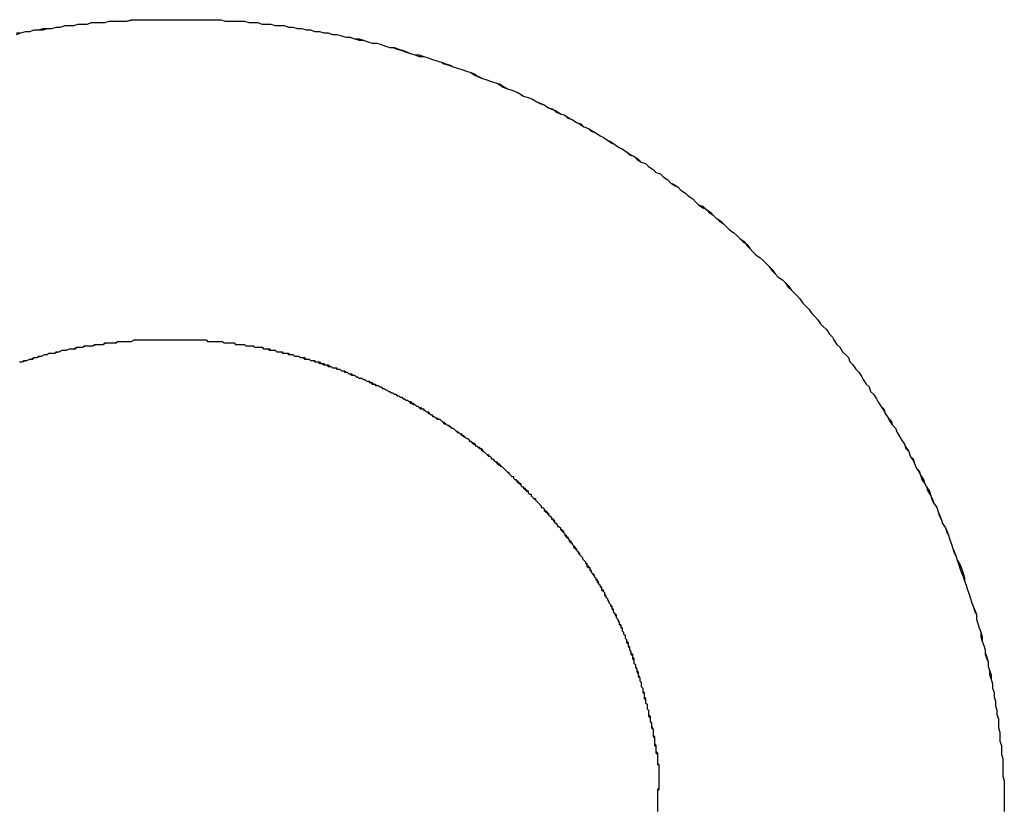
# Model space of a CAD drawing. Extents: x 1917 to 3682, y 1570 to 2675.
# Tile 101 of 166: x 1989.423 to 1990.093, y 2405.32 to 2405.858. Entities that reach past the tile are written whole.
import ezdxf

# ---------------------------------------------------------------- set-up
doc = ezdxf.new("R2010")
doc.units = 0
doc.header["$MEASUREMENT"] = 0
doc.layers.add('KF_SEQUENZA_10_NW_FRONT', color=7, linetype='CONTINUOUS')
doc.layers.add('KF_SEQUENZA_5_NW_REAR', color=7, linetype='CONTINUOUS')

# ---------------------------------------------------------------- blocks, each defined once
blk = doc.blocks.new('KF_SEQUENZA_5_NW_FRONT')
at = {"layer": 'KF_SEQUENZA_10_NW_FRONT'}
for points in [[(-113.854, -246.587, 0), (-113.851, -246.587, 0), (-113.848, -246.586, 0), (-113.845, -246.586, 0), (-113.842, -246.585, 0), (-113.839, -246.585, 0), (-113.836, -246.584, 0), (-113.833, -246.584, 0), (-113.83, -246.584, 0), (-113.827, -246.583, 0), (-113.824, -246.583, 0), (-113.821, -246.582, 0), (-113.818, -246.582, 0), (-113.815, -246.582, 0), (-113.812, -246.581, 0), (-113.809, -246.581, 0), (-113.806, -246.581, 0), (-113.803, -246.58, 0), (-113.8, -246.58, 0), (-113.797, -246.58, 0), (-113.794, -246.58, 0), (-113.791, -246.579, 0), (-113.788, -246.579, 0), (-113.785, -246.579, 0), (-113.782, -246.579, 0), (-113.779, -246.579, 0), (-113.775, -246.578, 0), (-113.772, -246.578, 0), (-113.769, -246.578, 0), (-113.766, -246.578, 0), (-113.763, -246.578, 0), (-113.76, -246.578, 0), (-113.757, -246.578, 0), (-113.754, -246.578, 0), (-113.751, -246.578, 0), (-113.748, -246.578, 0), (-113.745, -246.578, 0)], [(-113.854, -246.588, 0), (-113.851, -246.587, 0), (-113.848, -246.586, 0), (-113.845, -246.586, 0), (-113.842, -246.585, 0), (-113.839, -246.585, 0), (-113.836, -246.585, 0), (-113.833, -246.584, 0), (-113.83, -246.584, 0), (-113.827, -246.583, 0), (-113.824, -246.583, 0), (-113.821, -246.582, 0), (-113.818, -246.582, 0), (-113.815, -246.582, 0), (-113.812, -246.581, 0), (-113.809, -246.581, 0), (-113.806, -246.581, 0), (-113.803, -246.58, 0), (-113.8, -246.58, 0), (-113.797, -246.58, 0), (-113.794, -246.58, 0), (-113.791, -246.579, 0), (-113.788, -246.579, 0), (-113.785, -246.579, 0), (-113.782, -246.579, 0), (-113.779, -246.579, 0), (-113.776, -246.578, 0), (-113.773, -246.578, 0), (-113.77, -246.578, 0), (-113.766, -246.578, 0), (-113.763, -246.578, 0), (-113.76, -246.578, 0), (-113.757, -246.578, 0), (-113.754, -246.578, 0), (-113.751, -246.578, 0), (-113.748, -246.578, 0), (-113.745, -246.578, 0)], [(-113.745, -246.578, 0), (-113.742, -246.578, 0), (-113.739, -246.578, 0), (-113.736, -246.578, 0), (-113.733, -246.578, 0), (-113.73, -246.578, 0), (-113.727, -246.578, 0), (-113.724, -246.578, 0), (-113.721, -246.578, 0), (-113.718, -246.578, 0), (-113.715, -246.578, 0), (-113.712, -246.579, 0), (-113.709, -246.579, 0), (-113.706, -246.579, 0), (-113.702, -246.579, 0), (-113.699, -246.579, 0), (-113.696, -246.58, 0), (-113.693, -246.58, 0), (-113.69, -246.58, 0), (-113.687, -246.581, 0), (-113.684, -246.581, 0), (-113.681, -246.581, 0), (-113.678, -246.582, 0), (-113.675, -246.582, 0), (-113.672, -246.582, 0), (-113.669, -246.583, 0), (-113.666, -246.583, 0), (-113.663, -246.584, 0), (-113.66, -246.584, 0), (-113.657, -246.585, 0), (-113.654, -246.585, 0), (-113.651, -246.586, 0), (-113.648, -246.586, 0), (-113.645, -246.587, 0), (-113.642, -246.587, 0), (-113.639, -246.588, 0), (-113.636, -246.588, 0), (-113.633, -246.589, 0), (-113.63, -246.59, 0), (-113.627, -246.59, 0), (-113.624, -246.591, 0), (-113.621, -246.591, 0), (-113.618, -246.592, 0), (-113.615, -246.593, 0), (-113.612, -246.594, 0), (-113.609, -246.594, 0), (-113.606, -246.595, 0), (-113.603, -246.596, 0), (-113.6, -246.597, 0), (-113.598, -246.597, 0), (-113.595, -246.598, 0), (-113.592, -246.599, 0), (-113.589, -246.6, 0), (-113.586, -246.601, 0), (-113.583, -246.602, 0), (-113.58, -246.602, 0), (-113.577, -246.603, 0), (-113.574, -246.604, 0), (-113.571, -246.605, 0), (-113.568, -246.606, 0), (-113.565, -246.607, 0), (-113.563, -246.608, 0), (-113.56, -246.609, 0), (-113.557, -246.61, 0), (-113.554, -246.611, 0), (-113.551, -246.612, 0), (-113.548, -246.613, 0), (-113.545, -246.614, 0), (-113.542, -246.615, 0), (-113.54, -246.617, 0), (-113.537, -246.618, 0), (-113.534, -246.619, 0), (-113.531, -246.62, 0), (-113.528, -246.621, 0), (-113.526, -246.622, 0), (-113.523, -246.624, 0), (-113.52, -246.625, 0), (-113.517, -246.626, 0), (-113.514, -246.627, 0), (-113.512, -246.628, 0), (-113.509, -246.63, 0), (-113.506, -246.631, 0), (-113.503, -246.632, 0), (-113.5, -246.634, 0), (-113.498, -246.635, 0), (-113.495, -246.636, 0), (-113.492, -246.638, 0), (-113.49, -246.639, 0), (-113.487, -246.64, 0), (-113.484, -246.642, 0), (-113.481, -246.643, 0), (-113.479, -246.645, 0), (-113.476, -246.646, 0), (-113.473, -246.648, 0), (-113.471, -246.649, 0), (-113.468, -246.651, 0), (-113.465, -246.652, 0), (-113.463, -246.654, 0), (-113.46, -246.655, 0), (-113.457, -246.657, 0), (-113.455, -246.658, 0), (-113.452, -246.66, 0), (-113.45, -246.661, 0), (-113.447, -246.663, 0), (-113.444, -246.665, 0), (-113.442, -246.666, 0), (-113.439, -246.668, 0), (-113.437, -246.67, 0), (-113.434, -246.671, 0), (-113.432, -246.673, 0), (-113.429, -246.675, 0), (-113.426, -246.676, 0), (-113.424, -246.678, 0), (-113.421, -246.68, 0), (-113.419, -246.682, 0), (-113.416, -246.683, 0), (-113.414, -246.685, 0), (-113.411, -246.687, 0), (-113.409, -246.689, 0), (-113.407, -246.69, 0), (-113.404, -246.692, 0), (-113.402, -246.694, 0), (-113.399, -246.696, 0), (-113.397, -246.698, 0), (-113.394, -246.7, 0), (-113.392, -246.702, 0), (-113.39, -246.704, 0), (-113.387, -246.705, 0), (-113.385, -246.707, 0), (-113.383, -246.709, 0), (-113.38, -246.711, 0), (-113.378, -246.713, 0), (-113.376, -246.715, 0), (-113.373, -246.717, 0), (-113.371, -246.719, 0), (-113.369, -246.721, 0), (-113.366, -246.723, 0), (-113.364, -246.725, 0), (-113.362, -246.727, 0), (-113.36, -246.729, 0), (-113.357, -246.731, 0), (-113.355, -246.734, 0), (-113.353, -246.736, 0), (-113.351, -246.738, 0), (-113.348, -246.74, 0), (-113.346, -246.742, 0), (-113.344, -246.744, 0), (-113.342, -246.746, 0), (-113.34, -246.748, 0), (-113.338, -246.751, 0), (-113.336, -246.753, 0), (-113.333, -246.755, 0), (-113.331, -246.757, 0), (-113.329, -246.759, 0), (-113.327, -246.762, 0), (-113.325, -246.764, 0), (-113.323, -246.766, 0), (-113.321, -246.768, 0), (-113.319, -246.771, 0), (-113.317, -246.773, 0), (-113.315, -246.775, 0), (-113.313, -246.778, 0), (-113.311, -246.78, 0), (-113.309, -246.782, 0), (-113.307, -246.785, 0), (-113.305, -246.787, 0), (-113.303, -246.789, 0), (-113.301, -246.792, 0), (-113.299, -246.794, 0), (-113.298, -246.796, 0), (-113.296, -246.799, 0), (-113.294, -246.801, 0), (-113.292, -246.804, 0), (-113.29, -246.806, 0), (-113.288, -246.808, 0), (-113.287, -246.811, 0), (-113.285, -246.813, 0), (-113.283, -246.816, 0), (-113.281, -246.818, 0), (-113.279, -246.821, 0), (-113.278, -246.823, 0), (-113.276, -246.826, 0), (-113.274, -246.828, 0), (-113.273, -246.831, 0), (-113.271, -246.833, 0), (-113.269, -246.836, 0), (-113.268, -246.838, 0), (-113.266, -246.841, 0), (-113.264, -246.844, 0), (-113.263, -246.846, 0), (-113.261, -246.849, 0), (-113.259, -246.851, 0), (-113.258, -246.854, 0), (-113.256, -246.856, 0), (-113.255, -246.859, 0), (-113.253, -246.862, 0), (-113.252, -246.864, 0), (-113.25, -246.867, 0), (-113.249, -246.87, 0), (-113.247, -246.872, 0), (-113.246, -246.875, 0), (-113.244, -246.878, 0), (-113.243, -246.88, 0), (-113.242, -246.883, 0), (-113.24, -246.886, 0), (-113.239, -246.888, 0), (-113.237, -246.891, 0), (-113.236, -246.894, 0), (-113.235, -246.896, 0), (-113.233, -246.899, 0), (-113.232, -246.902, 0), (-113.231, -246.905, 0), (-113.23, -246.907, 0), (-113.228, -246.91, 0), (-113.227, -246.913, 0), (-113.226, -246.916, 0), (-113.225, -246.918, 0), (-113.224, -246.921, 0), (-113.222, -246.924, 0), (-113.221, -246.927, 0), (-113.22, -246.929, 0), (-113.219, -246.932, 0), (-113.218, -246.935, 0), (-113.217, -246.938, 0), (-113.216, -246.941, 0), (-113.215, -246.943, 0), (-113.214, -246.946, 0), (-113.212, -246.949, 0), (-113.211, -246.952, 0), (-113.21, -246.955, 0), (-113.209, -246.958, 0), (-113.209, -246.96, 0), (-113.208, -246.963, 0), (-113.207, -246.966, 0), (-113.206, -246.969, 0), (-113.205, -246.972, 0), (-113.204, -246.975, 0), (-113.203, -246.978, 0), (-113.202, -246.981, 0), (-113.201, -246.983, 0), (-113.201, -246.986, 0), (-113.2, -246.989, 0), (-113.199, -246.992, 0), (-113.198, -246.995, 0), (-113.197, -246.998, 0), (-113.197, -247.001, 0), (-113.196, -247.004, 0), (-113.195, -247.007, 0), (-113.195, -247.01, 0), (-113.194, -247.013, 0), (-113.193, -247.015, 0), (-113.193, -247.018, 0), (-113.192, -247.021, 0), (-113.191, -247.024, 0), (-113.191, -247.027, 0), (-113.19, -247.03, 0), (-113.19, -247.033, 0), (-113.189, -247.036, 0), (-113.189, -247.039, 0), (-113.188, -247.042, 0), (-113.188, -247.045, 0), (-113.187, -247.048, 0), (-113.187, -247.051, 0), (-113.186, -247.054, 0), (-113.186, -247.057, 0), (-113.186, -247.06, 0), (-113.185, -247.063, 0), (-113.185, -247.066, 0), (-113.185, -247.069, 0), (-113.184, -247.072, 0), (-113.184, -247.075, 0), (-113.184, -247.078, 0), (-113.183, -247.081, 0), (-113.183, -247.084, 0), (-113.183, -247.087, 0), (-113.183, -247.09, 0), (-113.183, -247.093, 0), (-113.182, -247.096, 0), (-113.182, -247.099, 0), (-113.182, -247.102, 0), (-113.182, -247.105, 0), (-113.182, -247.108, 0), (-113.182, -247.111, 0), (-113.182, -247.114, 0), (-113.182, -247.117, 0)], [(-113.745, -246.578, 0), (-113.742, -246.578, 0), (-113.739, -246.578, 0), (-113.736, -246.578, 0), (-113.733, -246.578, 0), (-113.73, -246.578, 0), (-113.727, -246.578, 0), (-113.724, -246.578, 0), (-113.721, -246.578, 0), (-113.718, -246.578, 0), (-113.715, -246.578, 0), (-113.712, -246.579, 0), (-113.708, -246.579, 0), (-113.705, -246.579, 0), (-113.702, -246.579, 0), (-113.699, -246.579, 0), (-113.696, -246.58, 0), (-113.693, -246.58, 0), (-113.69, -246.58, 0), (-113.687, -246.581, 0), (-113.684, -246.581, 0), (-113.681, -246.581, 0), (-113.678, -246.582, 0), (-113.675, -246.582, 0), (-113.672, -246.582, 0), (-113.669, -246.583, 0), (-113.666, -246.583, 0), (-113.663, -246.584, 0), (-113.66, -246.584, 0), (-113.657, -246.585, 0), (-113.654, -246.585, 0), (-113.651, -246.586, 0), (-113.648, -246.586, 0), (-113.645, -246.587, 0), (-113.642, -246.587, 0), (-113.639, -246.588, 0), (-113.636, -246.588, 0), (-113.633, -246.589, 0), (-113.63, -246.59, 0), (-113.627, -246.59, 0), (-113.624, -246.591, 0), (-113.621, -246.592, 0), (-113.618, -246.592, 0), (-113.615, -246.593, 0), (-113.612, -246.594, 0), (-113.609, -246.594, 0), (-113.606, -246.595, 0), (-113.603, -246.596, 0), (-113.6, -246.597, 0), (-113.597, -246.597, 0), (-113.594, -246.598, 0), (-113.591, -246.599, 0), (-113.588, -246.6, 0), (-113.586, -246.601, 0), (-113.583, -246.602, 0), (-113.58, -246.603, 0), (-113.577, -246.603, 0), (-113.574, -246.604, 0), (-113.571, -246.605, 0), (-113.568, -246.606, 0), (-113.565, -246.607, 0), (-113.562, -246.608, 0), (-113.559, -246.609, 0), (-113.557, -246.61, 0), (-113.554, -246.611, 0), (-113.551, -246.612, 0), (-113.548, -246.613, 0), (-113.545, -246.614, 0), (-113.542, -246.616, 0), (-113.539, -246.617, 0), (-113.537, -246.618, 0), (-113.534, -246.619, 0), (-113.531, -246.62, 0), (-113.528, -246.621, 0), (-113.525, -246.622, 0), (-113.522, -246.624, 0), (-113.52, -246.625, 0), (-113.517, -246.626, 0), (-113.514, -246.627, 0), (-113.511, -246.629, 0), (-113.509, -246.63, 0), (-113.506, -246.631, 0), (-113.503, -246.632, 0), (-113.5, -246.634, 0), (-113.497, -246.635, 0), (-113.495, -246.636, 0), (-113.492, -246.638, 0), (-113.489, -246.639, 0), (-113.487, -246.641, 0), (-113.484, -246.642, 0), (-113.481, -246.643, 0), (-113.478, -246.645, 0), (-113.476, -246.646, 0), (-113.473, -246.648, 0), (-113.47, -246.649, 0), (-113.468, -246.651, 0), (-113.465, -246.652, 0), (-113.462, -246.654, 0), (-113.46, -246.655, 0), (-113.457, -246.657, 0), (-113.455, -246.658, 0), (-113.452, -246.66, 0), (-113.449, -246.662, 0), (-113.447, -246.663, 0), (-113.444, -246.665, 0), (-113.442, -246.666, 0), (-113.439, -246.668, 0), (-113.436, -246.67, 0), (-113.434, -246.671, 0), (-113.431, -246.673, 0), (-113.429, -246.675, 0), (-113.426, -246.676, 0), (-113.424, -246.678, 0), (-113.421, -246.68, 0), (-113.419, -246.682, 0), (-113.416, -246.683, 0), (-113.414, -246.685, 0), (-113.411, -246.687, 0), (-113.409, -246.689, 0), (-113.406, -246.691, 0), (-113.404, -246.692, 0), (-113.402, -246.694, 0), (-113.399, -246.696, 0), (-113.397, -246.698, 0), (-113.394, -246.7, 0), (-113.392, -246.702, 0), (-113.39, -246.704, 0), (-113.387, -246.706, 0), (-113.385, -246.707, 0), (-113.382, -246.709, 0), (-113.38, -246.711, 0), (-113.378, -246.713, 0), (-113.375, -246.715, 0), (-113.373, -246.717, 0), (-113.371, -246.719, 0), (-113.369, -246.721, 0), (-113.366, -246.723, 0), (-113.364, -246.725, 0), (-113.362, -246.727, 0), (-113.359, -246.729, 0), (-113.357, -246.732, 0), (-113.355, -246.734, 0), (-113.353, -246.736, 0), (-113.351, -246.738, 0), (-113.348, -246.74, 0), (-113.346, -246.742, 0), (-113.344, -246.744, 0), (-113.342, -246.746, 0), (-113.34, -246.749, 0), (-113.338, -246.751, 0), (-113.336, -246.753, 0), (-113.333, -246.755, 0), (-113.331, -246.757, 0), (-113.329, -246.76, 0), (-113.327, -246.762, 0), (-113.325, -246.764, 0), (-113.323, -246.766, 0), (-113.321, -246.768, 0), (-113.319, -246.771, 0), (-113.317, -246.773, 0), (-113.315, -246.775, 0), (-113.313, -246.778, 0), (-113.311, -246.78, 0), (-113.309, -246.782, 0), (-113.307, -246.785, 0), (-113.305, -246.787, 0), (-113.303, -246.789, 0), (-113.301, -246.792, 0), (-113.299, -246.794, 0), (-113.298, -246.796, 0), (-113.296, -246.799, 0), (-113.294, -246.801, 0), (-113.292, -246.804, 0), (-113.29, -246.806, 0), (-113.288, -246.808, 0), (-113.287, -246.811, 0), (-113.285, -246.813, 0), (-113.283, -246.816, 0), (-113.281, -246.818, 0), (-113.279, -246.821, 0), (-113.278, -246.823, 0), (-113.276, -246.826, 0), (-113.274, -246.828, 0), (-113.273, -246.831, 0), (-113.271, -246.833, 0), (-113.269, -246.836, 0), (-113.268, -246.838, 0), (-113.266, -246.841, 0), (-113.264, -246.843, 0), (-113.263, -246.846, 0), (-113.261, -246.849, 0), (-113.26, -246.851, 0), (-113.258, -246.854, 0), (-113.256, -246.856, 0), (-113.255, -246.859, 0), (-113.253, -246.862, 0), (-113.252, -246.864, 0), (-113.25, -246.867, 0), (-113.249, -246.869, 0), (-113.247, -246.872, 0), (-113.246, -246.875, 0), (-113.244, -246.877, 0), (-113.243, -246.88, 0), (-113.242, -246.883, 0), (-113.24, -246.885, 0), (-113.239, -246.888, 0), (-113.238, -246.891, 0), (-113.236, -246.894, 0), (-113.235, -246.896, 0), (-113.234, -246.899, 0), (-113.232, -246.902, 0), (-113.231, -246.904, 0), (-113.23, -246.907, 0), (-113.228, -246.91, 0), (-113.227, -246.913, 0), (-113.226, -246.915, 0), (-113.225, -246.918, 0), (-113.224, -246.921, 0), (-113.222, -246.924, 0), (-113.221, -246.926, 0), (-113.22, -246.929, 0), (-113.219, -246.932, 0), (-113.218, -246.935, 0), (-113.217, -246.938, 0), (-113.216, -246.94, 0), (-113.215, -246.943, 0), (-113.214, -246.946, 0), (-113.213, -246.949, 0), (-113.212, -246.952, 0), (-113.211, -246.955, 0), (-113.21, -246.957, 0), (-113.209, -246.96, 0), (-113.208, -246.963, 0), (-113.207, -246.966, 0), (-113.206, -246.969, 0), (-113.205, -246.972, 0), (-113.204, -246.975, 0), (-113.203, -246.978, 0), (-113.202, -246.98, 0), (-113.201, -246.983, 0), (-113.201, -246.986, 0), (-113.2, -246.989, 0), (-113.199, -246.992, 0), (-113.198, -246.995, 0), (-113.198, -246.998, 0), (-113.197, -247.001, 0), (-113.196, -247.004, 0), (-113.195, -247.007, 0), (-113.195, -247.009, 0), (-113.194, -247.012, 0), (-113.193, -247.015, 0), (-113.193, -247.018, 0), (-113.192, -247.021, 0), (-113.192, -247.024, 0), (-113.191, -247.027, 0), (-113.19, -247.03, 0), (-113.19, -247.033, 0), (-113.189, -247.036, 0), (-113.189, -247.039, 0), (-113.188, -247.042, 0), (-113.188, -247.045, 0), (-113.187, -247.048, 0), (-113.187, -247.051, 0), (-113.186, -247.054, 0), (-113.186, -247.057, 0), (-113.186, -247.06, 0), (-113.185, -247.063, 0), (-113.185, -247.066, 0), (-113.185, -247.069, 0), (-113.184, -247.072, 0), (-113.184, -247.075, 0), (-113.184, -247.078, 0), (-113.183, -247.081, 0), (-113.183, -247.084, 0), (-113.183, -247.087, 0), (-113.183, -247.09, 0), (-113.183, -247.093, 0), (-113.182, -247.096, 0), (-113.182, -247.099, 0), (-113.182, -247.102, 0), (-113.182, -247.105, 0), (-113.182, -247.108, 0), (-113.182, -247.111, 0), (-113.182, -247.114, 0), (-113.182, -247.117, 0)], [(-113.852, -246.811, 0), (-113.85, -246.811, 0), (-113.848, -246.81, 0), (-113.847, -246.81, 0), (-113.845, -246.809, 0), (-113.843, -246.809, 0), (-113.842, -246.808, 0), (-113.84, -246.808, 0), (-113.838, -246.807, 0), (-113.837, -246.807, 0), (-113.835, -246.806, 0), (-113.833, -246.806, 0), (-113.832, -246.805, 0), (-113.83, -246.805, 0), (-113.828, -246.805, 0), (-113.826, -246.804, 0), (-113.825, -246.804, 0), (-113.823, -246.803, 0), (-113.821, -246.803, 0), (-113.82, -246.803, 0), (-113.818, -246.802, 0), (-113.816, -246.802, 0), (-113.814, -246.802, 0), (-113.813, -246.801, 0), (-113.811, -246.801, 0), (-113.809, -246.801, 0), (-113.807, -246.8, 0), (-113.806, -246.8, 0), (-113.804, -246.8, 0), (-113.802, -246.8, 0), (-113.8, -246.799, 0), (-113.799, -246.799, 0), (-113.797, -246.799, 0), (-113.795, -246.799, 0), (-113.793, -246.798, 0), (-113.792, -246.798, 0), (-113.79, -246.798, 0), (-113.788, -246.798, 0), (-113.786, -246.798, 0), (-113.785, -246.797, 0), (-113.783, -246.797, 0), (-113.781, -246.797, 0), (-113.779, -246.797, 0), (-113.778, -246.797, 0), (-113.776, -246.797, 0), (-113.774, -246.796, 0), (-113.772, -246.796, 0), (-113.771, -246.796, 0), (-113.769, -246.796, 0), (-113.767, -246.796, 0), (-113.765, -246.796, 0), (-113.764, -246.796, 0), (-113.762, -246.796, 0), (-113.76, -246.796, 0), (-113.758, -246.796, 0), (-113.756, -246.796, 0), (-113.755, -246.796, 0), (-113.753, -246.796, 0), (-113.751, -246.796, 0), (-113.749, -246.796, 0)], [(-113.852, -246.811, 0), (-113.85, -246.811, 0), (-113.849, -246.81, 0), (-113.847, -246.81, 0), (-113.845, -246.809, 0), (-113.844, -246.809, 0), (-113.842, -246.808, 0), (-113.84, -246.808, 0), (-113.839, -246.807, 0), (-113.837, -246.807, 0), (-113.835, -246.806, 0), (-113.833, -246.806, 0), (-113.832, -246.805, 0), (-113.83, -246.805, 0), (-113.828, -246.805, 0), (-113.827, -246.804, 0), (-113.825, -246.804, 0), (-113.823, -246.803, 0), (-113.821, -246.803, 0), (-113.82, -246.803, 0), (-113.818, -246.802, 0), (-113.816, -246.802, 0), (-113.815, -246.802, 0), (-113.813, -246.801, 0), (-113.811, -246.801, 0), (-113.809, -246.801, 0), (-113.808, -246.8, 0), (-113.806, -246.8, 0), (-113.804, -246.8, 0), (-113.802, -246.8, 0), (-113.801, -246.799, 0), (-113.799, -246.799, 0), (-113.797, -246.799, 0), (-113.795, -246.799, 0), (-113.794, -246.798, 0), (-113.792, -246.798, 0), (-113.79, -246.798, 0), (-113.788, -246.798, 0), (-113.787, -246.798, 0), (-113.785, -246.797, 0), (-113.783, -246.797, 0), (-113.781, -246.797, 0), (-113.78, -246.797, 0), (-113.778, -246.797, 0), (-113.776, -246.797, 0), (-113.774, -246.796, 0), (-113.772, -246.796, 0), (-113.771, -246.796, 0), (-113.769, -246.796, 0), (-113.767, -246.796, 0), (-113.765, -246.796, 0), (-113.764, -246.796, 0), (-113.762, -246.796, 0), (-113.76, -246.796, 0), (-113.758, -246.796, 0), (-113.756, -246.796, 0), (-113.755, -246.796, 0), (-113.753, -246.796, 0), (-113.751, -246.796, 0), (-113.749, -246.796, 0)], [(-113.749, -246.796, 0), (-113.748, -246.796, 0), (-113.748, -246.796, 0), (-113.747, -246.796, 0), (-113.746, -246.796, 0), (-113.745, -246.796, 0), (-113.744, -246.796, 0), (-113.743, -246.796, 0), (-113.742, -246.796, 0), (-113.741, -246.796, 0), (-113.741, -246.796, 0), (-113.74, -246.796, 0), (-113.739, -246.796, 0), (-113.738, -246.796, 0), (-113.737, -246.796, 0), (-113.736, -246.796, 0), (-113.735, -246.796, 0), (-113.734, -246.796, 0), (-113.733, -246.796, 0), (-113.733, -246.796, 0), (-113.732, -246.796, 0), (-113.731, -246.796, 0), (-113.73, -246.796, 0), (-113.729, -246.796, 0), (-113.728, -246.796, 0), (-113.727, -246.796, 0), (-113.726, -246.796, 0), (-113.726, -246.796, 0), (-113.725, -246.796, 0), (-113.724, -246.797, 0), (-113.723, -246.797, 0), (-113.722, -246.797, 0), (-113.721, -246.797, 0), (-113.72, -246.797, 0), (-113.719, -246.797, 0), (-113.719, -246.797, 0), (-113.718, -246.797, 0), (-113.717, -246.797, 0), (-113.716, -246.797, 0), (-113.715, -246.797, 0), (-113.714, -246.797, 0), (-113.713, -246.798, 0), (-113.712, -246.798, 0), (-113.712, -246.798, 0), (-113.711, -246.798, 0), (-113.71, -246.798, 0), (-113.709, -246.798, 0), (-113.708, -246.798, 0), (-113.707, -246.798, 0), (-113.706, -246.798, 0), (-113.705, -246.799, 0), (-113.705, -246.799, 0), (-113.704, -246.799, 0), (-113.703, -246.799, 0), (-113.702, -246.799, 0), (-113.701, -246.799, 0), (-113.7, -246.799, 0), (-113.699, -246.799, 0), (-113.698, -246.8, 0), (-113.698, -246.8, 0), (-113.697, -246.8, 0), (-113.696, -246.8, 0), (-113.695, -246.8, 0), (-113.694, -246.8, 0), (-113.693, -246.8, 0), (-113.692, -246.801, 0), (-113.692, -246.801, 0), (-113.691, -246.801, 0), (-113.69, -246.801, 0), (-113.689, -246.801, 0), (-113.688, -246.801, 0), (-113.687, -246.801, 0), (-113.686, -246.802, 0), (-113.686, -246.802, 0), (-113.685, -246.802, 0), (-113.684, -246.802, 0), (-113.683, -246.802, 0), (-113.682, -246.803, 0), (-113.681, -246.803, 0), (-113.68, -246.803, 0), (-113.68, -246.803, 0), (-113.679, -246.803, 0), (-113.678, -246.803, 0), (-113.677, -246.804, 0), (-113.676, -246.804, 0), (-113.675, -246.804, 0), (-113.674, -246.804, 0), (-113.674, -246.804, 0), (-113.673, -246.805, 0), (-113.672, -246.805, 0), (-113.671, -246.805, 0), (-113.67, -246.805, 0), (-113.669, -246.805, 0), (-113.668, -246.806, 0), (-113.668, -246.806, 0), (-113.667, -246.806, 0), (-113.666, -246.806, 0), (-113.665, -246.807, 0), (-113.664, -246.807, 0), (-113.663, -246.807, 0), (-113.662, -246.807, 0), (-113.662, -246.807, 0), (-113.661, -246.808, 0), (-113.66, -246.808, 0), (-113.659, -246.808, 0), (-113.658, -246.808, 0), (-113.657, -246.809, 0), (-113.657, -246.809, 0), (-113.656, -246.809, 0), (-113.655, -246.809, 0), (-113.654, -246.81, 0), (-113.653, -246.81, 0), (-113.652, -246.81, 0), (-113.651, -246.81, 0), (-113.651, -246.811, 0), (-113.65, -246.811, 0), (-113.649, -246.811, 0), (-113.648, -246.812, 0), (-113.647, -246.812, 0), (-113.646, -246.812, 0), (-113.646, -246.812, 0), (-113.645, -246.813, 0), (-113.644, -246.813, 0), (-113.643, -246.813, 0), (-113.642, -246.813, 0), (-113.641, -246.814, 0), (-113.641, -246.814, 0), (-113.64, -246.814, 0), (-113.639, -246.815, 0), (-113.638, -246.815, 0), (-113.637, -246.815, 0), (-113.636, -246.815, 0), (-113.636, -246.816, 0), (-113.635, -246.816, 0), (-113.634, -246.816, 0), (-113.633, -246.817, 0), (-113.632, -246.817, 0), (-113.631, -246.817, 0), (-113.631, -246.818, 0), (-113.63, -246.818, 0), (-113.629, -246.818, 0), (-113.628, -246.819, 0), (-113.627, -246.819, 0), (-113.627, -246.819, 0), (-113.626, -246.82, 0), (-113.625, -246.82, 0), (-113.624, -246.82, 0), (-113.623, -246.821, 0), (-113.622, -246.821, 0), (-113.622, -246.821, 0), (-113.621, -246.822, 0), (-113.62, -246.822, 0), (-113.619, -246.822, 0), (-113.618, -246.823, 0), (-113.618, -246.823, 0), (-113.617, -246.823, 0), (-113.616, -246.824, 0), (-113.615, -246.824, 0), (-113.614, -246.824, 0), (-113.614, -246.825, 0), (-113.613, -246.825, 0), (-113.612, -246.825, 0), (-113.611, -246.826, 0), (-113.61, -246.826, 0), (-113.61, -246.827, 0), (-113.609, -246.827, 0), (-113.608, -246.827, 0), (-113.607, -246.828, 0), (-113.606, -246.828, 0), (-113.606, -246.828, 0), (-113.605, -246.829, 0), (-113.604, -246.829, 0), (-113.603, -246.83, 0), (-113.602, -246.83, 0), (-113.602, -246.83, 0), (-113.601, -246.831, 0), (-113.6, -246.831, 0), (-113.599, -246.832, 0), (-113.598, -246.832, 0), (-113.598, -246.832, 0), (-113.597, -246.833, 0), (-113.596, -246.833, 0), (-113.595, -246.834, 0), (-113.594, -246.834, 0), (-113.594, -246.834, 0), (-113.593, -246.835, 0), (-113.592, -246.835, 0), (-113.591, -246.836, 0), (-113.59, -246.836, 0), (-113.59, -246.836, 0), (-113.589, -246.837, 0), (-113.588, -246.837, 0), (-113.587, -246.838, 0), (-113.587, -246.838, 0), (-113.586, -246.839, 0), (-113.585, -246.839, 0), (-113.584, -246.839, 0), (-113.584, -246.84, 0), (-113.583, -246.84, 0), (-113.582, -246.841, 0), (-113.581, -246.841, 0), (-113.58, -246.842, 0), (-113.58, -246.842, 0), (-113.579, -246.843, 0), (-113.578, -246.843, 0), (-113.577, -246.843, 0), (-113.577, -246.844, 0), (-113.576, -246.844, 0), (-113.575, -246.845, 0), (-113.574, -246.845, 0), (-113.574, -246.846, 0), (-113.573, -246.846, 0), (-113.572, -246.847, 0), (-113.571, -246.847, 0), (-113.571, -246.848, 0), (-113.57, -246.848, 0), (-113.569, -246.849, 0), (-113.568, -246.849, 0), (-113.568, -246.85, 0), (-113.567, -246.85, 0), (-113.566, -246.85, 0), (-113.565, -246.851, 0), (-113.565, -246.851, 0), (-113.564, -246.852, 0), (-113.563, -246.852, 0), (-113.562, -246.853, 0), (-113.562, -246.853, 0), (-113.561, -246.854, 0), (-113.56, -246.854, 0), (-113.559, -246.855, 0), (-113.559, -246.855, 0), (-113.558, -246.856, 0), (-113.557, -246.856, 0), (-113.556, -246.857, 0), (-113.556, -246.857, 0), (-113.555, -246.858, 0), (-113.554, -246.858, 0), (-113.554, -246.859, 0), (-113.553, -246.859, 0), (-113.552, -246.86, 0), (-113.551, -246.86, 0), (-113.551, -246.861, 0), (-113.55, -246.861, 0), (-113.549, -246.862, 0), (-113.549, -246.862, 0), (-113.548, -246.863, 0), (-113.547, -246.863, 0), (-113.546, -246.864, 0), (-113.546, -246.865, 0), (-113.545, -246.865, 0), (-113.544, -246.866, 0), (-113.544, -246.866, 0), (-113.543, -246.867, 0), (-113.542, -246.867, 0), (-113.542, -246.868, 0), (-113.541, -246.868, 0), (-113.54, -246.869, 0), (-113.539, -246.869, 0), (-113.539, -246.87, 0), (-113.538, -246.87, 0), (-113.537, -246.871, 0), (-113.537, -246.872, 0), (-113.536, -246.872, 0), (-113.535, -246.873, 0), (-113.535, -246.873, 0), (-113.534, -246.874, 0), (-113.533, -246.874, 0), (-113.533, -246.875, 0), (-113.532, -246.875, 0), (-113.531, -246.876, 0), (-113.531, -246.877, 0), (-113.53, -246.877, 0), (-113.529, -246.878, 0), (-113.529, -246.878, 0), (-113.528, -246.879, 0), (-113.527, -246.879, 0), (-113.527, -246.88, 0), (-113.526, -246.881, 0), (-113.525, -246.881, 0), (-113.525, -246.882, 0), (-113.524, -246.882, 0), (-113.523, -246.883, 0), (-113.523, -246.883, 0), (-113.522, -246.884, 0), (-113.521, -246.885, 0), (-113.521, -246.885, 0), (-113.52, -246.886, 0), (-113.519, -246.886, 0), (-113.519, -246.887, 0), (-113.518, -246.888, 0), (-113.518, -246.888, 0), (-113.517, -246.889, 0), (-113.516, -246.889, 0), (-113.516, -246.89, 0), (-113.515, -246.891, 0), (-113.514, -246.891, 0), (-113.514, -246.892, 0), (-113.513, -246.892, 0), (-113.513, -246.893, 0), (-113.512, -246.894, 0), (-113.511, -246.894, 0), (-113.511, -246.895, 0), (-113.51, -246.896, 0), (-113.509, -246.896, 0), (-113.509, -246.897, 0), (-113.508, -246.897, 0), (-113.508, -246.898, 0), (-113.507, -246.899, 0), (-113.506, -246.899, 0), (-113.506, -246.9, 0), (-113.505, -246.901, 0), (-113.504, -246.901, 0), (-113.504, -246.902, 0), (-113.503, -246.903, 0), (-113.503, -246.903, 0), (-113.502, -246.904, 0), (-113.501, -246.904, 0), (-113.501, -246.905, 0), (-113.5, -246.906, 0), (-113.5, -246.906, 0), (-113.499, -246.907, 0), (-113.498, -246.908, 0), (-113.498, -246.908, 0), (-113.497, -246.909, 0), (-113.497, -246.91, 0), (-113.496, -246.91, 0), (-113.495, -246.911, 0), (-113.495, -246.912, 0), (-113.494, -246.912, 0), (-113.494, -246.913, 0), (-113.493, -246.914, 0), (-113.492, -246.914, 0), (-113.492, -246.915, 0), (-113.491, -246.916, 0), (-113.491, -246.916, 0), (-113.49, -246.917, 0), (-113.49, -246.918, 0), (-113.489, -246.918, 0), (-113.488, -246.919, 0), (-113.488, -246.92, 0), (-113.487, -246.921, 0), (-113.487, -246.921, 0), (-113.486, -246.922, 0), (-113.486, -246.923, 0), (-113.485, -246.923, 0), (-113.484, -246.924, 0), (-113.484, -246.925, 0), (-113.483, -246.925, 0), (-113.483, -246.926, 0), (-113.482, -246.927, 0), (-113.482, -246.927, 0), (-113.481, -246.928, 0), (-113.481, -246.929, 0), (-113.48, -246.929, 0), (-113.48, -246.93, 0), (-113.479, -246.931, 0), (-113.478, -246.932, 0), (-113.478, -246.932, 0), (-113.477, -246.933, 0), (-113.477, -246.934, 0), (-113.476, -246.934, 0), (-113.476, -246.935, 0), (-113.475, -246.936, 0), (-113.475, -246.936, 0), (-113.474, -246.937, 0), (-113.474, -246.938, 0), (-113.473, -246.939, 0), (-113.473, -246.939, 0), (-113.472, -246.94, 0), (-113.472, -246.941, 0), (-113.471, -246.941, 0), (-113.471, -246.942, 0), (-113.47, -246.943, 0), (-113.47, -246.943, 0), (-113.469, -246.944, 0), (-113.469, -246.945, 0), (-113.468, -246.946, 0), (-113.468, -246.946, 0), (-113.467, -246.947, 0), (-113.467, -246.948, 0), (-113.466, -246.948, 0), (-113.466, -246.949, 0), (-113.465, -246.95, 0), (-113.465, -246.951, 0), (-113.464, -246.951, 0), (-113.464, -246.952, 0), (-113.464, -246.953, 0), (-113.463, -246.953, 0), (-113.463, -246.954, 0), (-113.462, -246.955, 0), (-113.462, -246.956, 0), (-113.461, -246.956, 0), (-113.461, -246.957, 0), (-113.46, -246.958, 0), (-113.46, -246.959, 0), (-113.459, -246.959, 0), (-113.459, -246.96, 0), (-113.459, -246.961, 0), (-113.458, -246.961, 0), (-113.458, -246.962, 0), (-113.457, -246.963, 0), (-113.457, -246.964, 0), (-113.456, -246.964, 0), (-113.456, -246.965, 0), (-113.456, -246.966, 0), (-113.455, -246.967, 0), (-113.455, -246.967, 0), (-113.454, -246.968, 0), (-113.454, -246.969, 0), (-113.454, -246.97, 0), (-113.453, -246.97, 0), (-113.453, -246.971, 0), (-113.452, -246.972, 0), (-113.452, -246.973, 0), (-113.452, -246.973, 0), (-113.451, -246.974, 0), (-113.451, -246.975, 0), (-113.45, -246.976, 0), (-113.45, -246.976, 0), (-113.45, -246.977, 0), (-113.449, -246.978, 0), (-113.449, -246.979, 0), (-113.448, -246.979, 0), (-113.448, -246.98, 0), (-113.448, -246.981, 0), (-113.447, -246.982, 0), (-113.447, -246.982, 0), (-113.447, -246.983, 0), (-113.446, -246.984, 0), (-113.446, -246.985, 0), (-113.446, -246.985, 0), (-113.445, -246.986, 0), (-113.445, -246.987, 0), (-113.444, -246.988, 0), (-113.444, -246.989, 0), (-113.444, -246.989, 0), (-113.443, -246.99, 0), (-113.443, -246.991, 0), (-113.443, -246.992, 0), (-113.442, -246.992, 0), (-113.442, -246.993, 0), (-113.442, -246.994, 0), (-113.441, -246.995, 0), (-113.441, -246.996, 0), (-113.441, -246.996, 0), (-113.44, -246.997, 0), (-113.44, -246.998, 0), (-113.44, -246.999, 0), (-113.439, -247, 0), (-113.439, -247, 0), (-113.439, -247.001, 0), (-113.438, -247.002, 0), (-113.438, -247.003, 0), (-113.438, -247.004, 0), (-113.438, -247.005, 0), (-113.437, -247.005, 0), (-113.437, -247.006, 0), (-113.437, -247.007, 0), (-113.436, -247.008, 0), (-113.436, -247.009, 0), (-113.436, -247.01, 0), (-113.435, -247.011, 0), (-113.435, -247.011, 0), (-113.435, -247.012, 0), (-113.434, -247.013, 0), (-113.434, -247.014, 0), (-113.434, -247.015, 0), (-113.434, -247.016, 0), (-113.433, -247.017, 0), (-113.433, -247.018, 0), (-113.433, -247.019, 0), (-113.432, -247.02, 0), (-113.432, -247.02, 0), (-113.432, -247.021, 0), (-113.431, -247.022, 0), (-113.431, -247.023, 0), (-113.431, -247.024, 0), (-113.431, -247.025, 0), (-113.43, -247.026, 0), (-113.43, -247.027, 0), (-113.43, -247.028, 0), (-113.429, -247.029, 0), (-113.429, -247.03, 0), (-113.429, -247.031, 0), (-113.429, -247.032, 0), (-113.428, -247.033, 0), (-113.428, -247.034, 0), (-113.428, -247.035, 0), (-113.427, -247.036, 0), (-113.427, -247.037, 0), (-113.427, -247.039, 0), (-113.427, -247.04, 0), (-113.426, -247.041, 0), (-113.426, -247.042, 0), (-113.426, -247.043, 0), (-113.425, -247.044, 0), (-113.425, -247.045, 0), (-113.425, -247.046, 0), (-113.425, -247.047, 0), (-113.424, -247.048, 0), (-113.424, -247.049, 0), (-113.424, -247.051, 0), (-113.424, -247.052, 0), (-113.423, -247.053, 0), (-113.423, -247.054, 0), (-113.423, -247.055, 0), (-113.423, -247.056, 0), (-113.422, -247.057, 0), (-113.422, -247.058, 0), (-113.422, -247.059, 0), (-113.422, -247.06, 0), (-113.421, -247.061, 0), (-113.421, -247.063, 0), (-113.421, -247.064, 0), (-113.421, -247.065, 0), (-113.421, -247.066, 0), (-113.42, -247.067, 0), (-113.42, -247.068, 0), (-113.42, -247.069, 0), (-113.42, -247.07, 0), (-113.42, -247.071, 0), (-113.42, -247.072, 0), (-113.419, -247.073, 0), (-113.419, -247.074, 0), (-113.419, -247.075, 0), (-113.419, -247.075, 0), (-113.419, -247.076, 0), (-113.419, -247.077, 0), (-113.418, -247.078, 0), (-113.418, -247.079, 0), (-113.418, -247.08, 0), (-113.418, -247.081, 0), (-113.418, -247.081, 0), (-113.418, -247.082, 0), (-113.418, -247.083, 0), (-113.418, -247.084, 0), (-113.418, -247.085, 0), (-113.417, -247.085, 0), (-113.417, -247.086, 0), (-113.417, -247.087, 0), (-113.417, -247.087, 0), (-113.417, -247.088, 0), (-113.417, -247.089, 0), (-113.417, -247.089, 0), (-113.417, -247.09, 0), (-113.417, -247.09, 0), (-113.417, -247.091, 0), (-113.417, -247.092, 0), (-113.417, -247.092, 0), (-113.417, -247.093, 0), (-113.417, -247.093, 0), (-113.417, -247.094, 0), (-113.417, -247.094, 0), (-113.417, -247.095, 0), (-113.417, -247.095, 0), (-113.417, -247.096, 0), (-113.417, -247.096, 0), (-113.417, -247.097, 0), (-113.417, -247.097, 0), (-113.417, -247.097, 0), (-113.417, -247.098, 0), (-113.417, -247.098, 0), (-113.417, -247.099, 0), (-113.417, -247.099, 0), (-113.417, -247.1, 0), (-113.417, -247.1, 0), (-113.417, -247.1, 0), (-113.417, -247.101, 0), (-113.417, -247.101, 0), (-113.418, -247.102, 0), (-113.418, -247.102, 0), (-113.418, -247.103, 0), (-113.418, -247.103, 0), (-113.418, -247.104, 0), (-113.418, -247.104, 0), (-113.418, -247.105, 0)], [(-113.749, -246.796, 0), (-113.748, -246.796, 0), (-113.747, -246.796, 0), (-113.746, -246.796, 0), (-113.745, -246.796, 0), (-113.744, -246.796, 0), (-113.743, -246.796, 0), (-113.742, -246.796, 0), (-113.741, -246.796, 0), (-113.74, -246.796, 0), (-113.739, -246.796, 0), (-113.738, -246.796, 0), (-113.737, -246.796, 0), (-113.736, -246.796, 0), (-113.735, -246.796, 0), (-113.734, -246.796, 0), (-113.733, -246.796, 0), (-113.732, -246.796, 0), (-113.731, -246.796, 0), (-113.73, -246.796, 0), (-113.729, -246.796, 0), (-113.728, -246.796, 0), (-113.727, -246.796, 0), (-113.726, -246.796, 0), (-113.725, -246.796, 0), (-113.724, -246.797, 0), (-113.723, -246.797, 0), (-113.722, -246.797, 0), (-113.721, -246.797, 0), (-113.72, -246.797, 0), (-113.719, -246.797, 0), (-113.718, -246.797, 0), (-113.717, -246.797, 0), (-113.716, -246.797, 0), (-113.715, -246.797, 0), (-113.714, -246.797, 0), (-113.713, -246.798, 0), (-113.712, -246.798, 0), (-113.711, -246.798, 0), (-113.71, -246.798, 0), (-113.709, -246.798, 0), (-113.708, -246.798, 0), (-113.707, -246.798, 0), (-113.706, -246.798, 0), (-113.705, -246.799, 0), (-113.704, -246.799, 0), (-113.703, -246.799, 0), (-113.702, -246.799, 0), (-113.701, -246.799, 0), (-113.7, -246.799, 0), (-113.699, -246.799, 0), (-113.698, -246.8, 0), (-113.697, -246.8, 0), (-113.696, -246.8, 0), (-113.695, -246.8, 0), (-113.694, -246.8, 0), (-113.693, -246.8, 0), (-113.692, -246.801, 0), (-113.691, -246.801, 0), (-113.69, -246.801, 0), (-113.689, -246.801, 0), (-113.688, -246.801, 0), (-113.687, -246.801, 0), (-113.686, -246.802, 0), (-113.685, -246.802, 0), (-113.684, -246.802, 0), (-113.683, -246.802, 0), (-113.682, -246.802, 0), (-113.681, -246.803, 0), (-113.68, -246.803, 0), (-113.679, -246.803, 0), (-113.678, -246.803, 0), (-113.677, -246.804, 0), (-113.676, -246.804, 0), (-113.675, -246.804, 0), (-113.674, -246.804, 0), (-113.673, -246.804, 0), (-113.673, -246.805, 0), (-113.672, -246.805, 0), (-113.671, -246.805, 0), (-113.67, -246.805, 0), (-113.669, -246.806, 0), (-113.668, -246.806, 0), (-113.667, -246.806, 0), (-113.666, -246.806, 0), (-113.665, -246.807, 0), (-113.664, -246.807, 0), (-113.663, -246.807, 0), (-113.662, -246.807, 0), (-113.661, -246.808, 0), (-113.66, -246.808, 0), (-113.659, -246.808, 0), (-113.658, -246.809, 0), (-113.657, -246.809, 0), (-113.656, -246.809, 0), (-113.655, -246.809, 0), (-113.654, -246.81, 0), (-113.653, -246.81, 0), (-113.652, -246.81, 0), (-113.651, -246.811, 0), (-113.65, -246.811, 0), (-113.649, -246.811, 0), (-113.648, -246.811, 0), (-113.647, -246.812, 0), (-113.646, -246.812, 0), (-113.645, -246.812, 0), (-113.644, -246.813, 0), (-113.643, -246.813, 0), (-113.643, -246.813, 0), (-113.642, -246.814, 0), (-113.641, -246.814, 0), (-113.64, -246.814, 0), (-113.639, -246.815, 0), (-113.638, -246.815, 0), (-113.637, -246.815, 0), (-113.636, -246.816, 0), (-113.635, -246.816, 0), (-113.634, -246.816, 0), (-113.633, -246.817, 0), (-113.632, -246.817, 0), (-113.631, -246.817, 0), (-113.63, -246.818, 0), (-113.629, -246.818, 0), (-113.628, -246.819, 0), (-113.627, -246.819, 0), (-113.626, -246.819, 0), (-113.626, -246.82, 0), (-113.625, -246.82, 0), (-113.624, -246.82, 0), (-113.623, -246.821, 0), (-113.622, -246.821, 0), (-113.621, -246.822, 0), (-113.62, -246.822, 0), (-113.619, -246.822, 0), (-113.618, -246.823, 0), (-113.617, -246.823, 0), (-113.616, -246.824, 0), (-113.615, -246.824, 0), (-113.614, -246.824, 0), (-113.613, -246.825, 0), (-113.613, -246.825, 0), (-113.612, -246.826, 0), (-113.611, -246.826, 0), (-113.61, -246.826, 0), (-113.609, -246.827, 0), (-113.608, -246.827, 0), (-113.607, -246.828, 0), (-113.606, -246.828, 0), (-113.605, -246.829, 0), (-113.604, -246.829, 0), (-113.603, -246.83, 0), (-113.602, -246.83, 0), (-113.602, -246.83, 0), (-113.601, -246.831, 0), (-113.6, -246.831, 0), (-113.599, -246.832, 0), (-113.598, -246.832, 0), (-113.597, -246.833, 0), (-113.596, -246.833, 0), (-113.595, -246.834, 0), (-113.594, -246.834, 0), (-113.593, -246.835, 0), (-113.593, -246.835, 0), (-113.592, -246.835, 0), (-113.591, -246.836, 0), (-113.59, -246.836, 0), (-113.589, -246.837, 0), (-113.588, -246.837, 0), (-113.587, -246.838, 0), (-113.586, -246.838, 0), (-113.585, -246.839, 0), (-113.585, -246.839, 0), (-113.584, -246.84, 0), (-113.583, -246.84, 0), (-113.582, -246.841, 0), (-113.581, -246.841, 0), (-113.58, -246.842, 0), (-113.579, -246.842, 0), (-113.578, -246.843, 0), (-113.577, -246.843, 0), (-113.577, -246.844, 0), (-113.576, -246.844, 0), (-113.575, -246.845, 0), (-113.574, -246.845, 0), (-113.573, -246.846, 0), (-113.572, -246.847, 0), (-113.571, -246.847, 0), (-113.571, -246.848, 0), (-113.57, -246.848, 0), (-113.569, -246.849, 0), (-113.568, -246.849, 0), (-113.567, -246.85, 0), (-113.566, -246.85, 0), (-113.565, -246.851, 0), (-113.565, -246.851, 0), (-113.564, -246.852, 0), (-113.563, -246.853, 0), (-113.562, -246.853, 0), (-113.561, -246.854, 0), (-113.56, -246.854, 0), (-113.56, -246.855, 0), (-113.559, -246.855, 0), (-113.558, -246.856, 0), (-113.557, -246.856, 0), (-113.556, -246.857, 0), (-113.555, -246.858, 0), (-113.555, -246.858, 0), (-113.554, -246.859, 0), (-113.553, -246.859, 0), (-113.552, -246.86, 0), (-113.551, -246.861, 0), (-113.55, -246.861, 0), (-113.55, -246.862, 0), (-113.549, -246.862, 0), (-113.548, -246.863, 0), (-113.547, -246.863, 0), (-113.546, -246.864, 0), (-113.546, -246.865, 0), (-113.545, -246.865, 0), (-113.544, -246.866, 0), (-113.543, -246.866, 0), (-113.542, -246.867, 0), (-113.542, -246.868, 0), (-113.541, -246.868, 0), (-113.54, -246.869, 0), (-113.539, -246.87, 0), (-113.538, -246.87, 0), (-113.538, -246.871, 0), (-113.537, -246.871, 0), (-113.536, -246.872, 0), (-113.535, -246.873, 0), (-113.535, -246.873, 0), (-113.534, -246.874, 0), (-113.533, -246.875, 0), (-113.532, -246.875, 0), (-113.531, -246.876, 0), (-113.531, -246.877, 0), (-113.53, -246.877, 0), (-113.529, -246.878, 0), (-113.528, -246.879, 0), (-113.528, -246.879, 0), (-113.527, -246.88, 0), (-113.526, -246.88, 0), (-113.525, -246.881, 0), (-113.525, -246.882, 0), (-113.524, -246.882, 0), (-113.523, -246.883, 0), (-113.522, -246.884, 0), (-113.522, -246.884, 0), (-113.521, -246.885, 0), (-113.52, -246.886, 0), (-113.519, -246.887, 0), (-113.519, -246.887, 0), (-113.518, -246.888, 0), (-113.517, -246.889, 0), (-113.516, -246.889, 0), (-113.516, -246.89, 0), (-113.515, -246.891, 0), (-113.514, -246.891, 0), (-113.514, -246.892, 0), (-113.513, -246.893, 0), (-113.512, -246.893, 0), (-113.511, -246.894, 0), (-113.511, -246.895, 0), (-113.51, -246.896, 0), (-113.509, -246.896, 0), (-113.509, -246.897, 0), (-113.508, -246.898, 0), (-113.507, -246.898, 0), (-113.506, -246.899, 0), (-113.506, -246.9, 0), (-113.505, -246.901, 0), (-113.504, -246.901, 0), (-113.504, -246.902, 0), (-113.503, -246.903, 0), (-113.502, -246.904, 0), (-113.502, -246.904, 0), (-113.501, -246.905, 0), (-113.5, -246.906, 0), (-113.499, -246.907, 0), (-113.499, -246.907, 0), (-113.498, -246.908, 0), (-113.497, -246.909, 0), (-113.497, -246.91, 0), (-113.496, -246.91, 0), (-113.495, -246.911, 0), (-113.495, -246.912, 0), (-113.494, -246.913, 0), (-113.493, -246.913, 0), (-113.493, -246.914, 0), (-113.492, -246.915, 0), (-113.491, -246.916, 0), (-113.491, -246.916, 0), (-113.49, -246.917, 0), (-113.489, -246.918, 0), (-113.489, -246.919, 0), (-113.488, -246.92, 0), (-113.488, -246.92, 0), (-113.487, -246.921, 0), (-113.486, -246.922, 0), (-113.486, -246.923, 0), (-113.485, -246.923, 0), (-113.484, -246.924, 0), (-113.484, -246.925, 0), (-113.483, -246.926, 0), (-113.482, -246.926, 0), (-113.482, -246.927, 0), (-113.481, -246.928, 0), (-113.481, -246.929, 0), (-113.48, -246.93, 0), (-113.479, -246.93, 0), (-113.479, -246.931, 0), (-113.478, -246.932, 0), (-113.478, -246.933, 0), (-113.477, -246.934, 0), (-113.476, -246.934, 0), (-113.476, -246.935, 0), (-113.475, -246.936, 0), (-113.475, -246.937, 0), (-113.474, -246.938, 0), (-113.473, -246.938, 0), (-113.473, -246.939, 0), (-113.472, -246.94, 0), (-113.472, -246.941, 0), (-113.471, -246.942, 0), (-113.471, -246.942, 0), (-113.47, -246.943, 0), (-113.469, -246.944, 0), (-113.469, -246.945, 0), (-113.468, -246.946, 0), (-113.468, -246.946, 0), (-113.467, -246.947, 0), (-113.467, -246.948, 0), (-113.466, -246.949, 0), (-113.466, -246.95, 0), (-113.465, -246.951, 0), (-113.464, -246.951, 0), (-113.464, -246.952, 0), (-113.463, -246.953, 0), (-113.463, -246.954, 0), (-113.462, -246.955, 0), (-113.462, -246.955, 0), (-113.461, -246.956, 0), (-113.461, -246.957, 0), (-113.46, -246.958, 0), (-113.46, -246.959, 0), (-113.459, -246.96, 0), (-113.459, -246.96, 0), (-113.458, -246.961, 0), (-113.458, -246.962, 0), (-113.457, -246.963, 0), (-113.457, -246.964, 0), (-113.456, -246.965, 0), (-113.456, -246.966, 0), (-113.455, -246.966, 0), (-113.455, -246.967, 0), (-113.454, -246.968, 0), (-113.454, -246.969, 0), (-113.453, -246.97, 0), (-113.453, -246.971, 0), (-113.453, -246.971, 0), (-113.452, -246.972, 0), (-113.452, -246.973, 0), (-113.451, -246.974, 0), (-113.451, -246.975, 0), (-113.45, -246.976, 0), (-113.45, -246.977, 0), (-113.449, -246.977, 0), (-113.449, -246.978, 0), (-113.449, -246.979, 0), (-113.448, -246.98, 0), (-113.448, -246.981, 0), (-113.447, -246.982, 0), (-113.447, -246.983, 0), (-113.446, -246.983, 0), (-113.446, -246.984, 0), (-113.446, -246.985, 0), (-113.445, -246.986, 0), (-113.445, -246.987, 0), (-113.444, -246.988, 0), (-113.444, -246.989, 0), (-113.444, -246.99, 0), (-113.443, -246.99, 0), (-113.443, -246.991, 0), (-113.442, -246.992, 0), (-113.442, -246.993, 0), (-113.442, -246.994, 0), (-113.441, -246.995, 0), (-113.441, -246.996, 0), (-113.44, -246.997, 0), (-113.44, -246.998, 0), (-113.44, -246.999, 0), (-113.439, -247, 0), (-113.439, -247.001, 0), (-113.439, -247.002, 0), (-113.438, -247.003, 0), (-113.438, -247.004, 0), (-113.437, -247.005, 0), (-113.437, -247.006, 0), (-113.437, -247.007, 0), (-113.436, -247.008, 0), (-113.436, -247.009, 0), (-113.435, -247.01, 0), (-113.435, -247.012, 0), (-113.435, -247.013, 0), (-113.434, -247.014, 0), (-113.434, -247.015, 0), (-113.434, -247.016, 0), (-113.433, -247.017, 0), (-113.433, -247.018, 0), (-113.432, -247.02, 0), (-113.432, -247.021, 0), (-113.432, -247.022, 0), (-113.431, -247.023, 0), (-113.431, -247.024, 0), (-113.43, -247.026, 0), (-113.43, -247.027, 0), (-113.43, -247.028, 0), (-113.429, -247.029, 0), (-113.429, -247.031, 0), (-113.429, -247.032, 0), (-113.428, -247.033, 0), (-113.428, -247.035, 0), (-113.428, -247.036, 0), (-113.427, -247.037, 0), (-113.427, -247.039, 0), (-113.426, -247.04, 0), (-113.426, -247.041, 0), (-113.426, -247.043, 0), (-113.425, -247.044, 0), (-113.425, -247.045, 0), (-113.425, -247.047, 0), (-113.424, -247.048, 0), (-113.424, -247.05, 0), (-113.424, -247.051, 0), (-113.423, -247.052, 0), (-113.423, -247.054, 0), (-113.423, -247.055, 0), (-113.422, -247.057, 0), (-113.422, -247.058, 0), (-113.422, -247.059, 0), (-113.421, -247.061, 0), (-113.421, -247.062, 0), (-113.421, -247.064, 0), (-113.421, -247.065, 0), (-113.42, -247.066, 0), (-113.42, -247.068, 0), (-113.42, -247.069, 0), (-113.42, -247.071, 0), (-113.419, -247.072, 0), (-113.419, -247.073, 0), (-113.419, -247.075, 0), (-113.419, -247.076, 0), (-113.418, -247.077, 0), (-113.418, -247.079, 0), (-113.418, -247.08, 0), (-113.418, -247.081, 0), (-113.418, -247.082, 0), (-113.418, -247.084, 0), (-113.417, -247.085, 0), (-113.417, -247.086, 0), (-113.417, -247.087, 0), (-113.417, -247.089, 0), (-113.417, -247.09, 0), (-113.417, -247.091, 0), (-113.417, -247.092, 0), (-113.417, -247.093, 0), (-113.417, -247.094, 0), (-113.417, -247.095, 0), (-113.417, -247.096, 0), (-113.417, -247.097, 0), (-113.417, -247.098, 0), (-113.417, -247.099, 0), (-113.417, -247.1, 0), (-113.417, -247.101, 0), (-113.417, -247.102, 0), (-113.417, -247.102, 0), (-113.418, -247.103, 0), (-113.418, -247.104, 0), (-113.418, -247.105, 0)], [(-113.418, -247.105, 0), (-113.418, -247.106, 0), (-113.418, -247.108, 0), (-113.418, -247.11, 0), (-113.418, -247.112, 0), (-113.418, -247.114, 0), (-113.418, -247.116, 0)], [(-113.418, -247.105, 0), (-113.418, -247.106, 0), (-113.418, -247.108, 0), (-113.418, -247.109, 0), (-113.418, -247.111, 0), (-113.418, -247.112, 0), (-113.418, -247.114, 0), (-113.418, -247.115, 0), (-113.418, -247.117, 0)]]:
    blk.add_polyline3d(points, dxfattribs=at)

msp = doc.modelspace()

# ---------------------------------------------------------------- block references
at = {"layer": 'KF_SEQUENZA_5_NW_REAR'}
msp.add_blockref('KF_SEQUENZA_5_NW_FRONT', (2103.27537, 2652.43573), dxfattribs=at)

doc.saveas('drawing.dxf')
